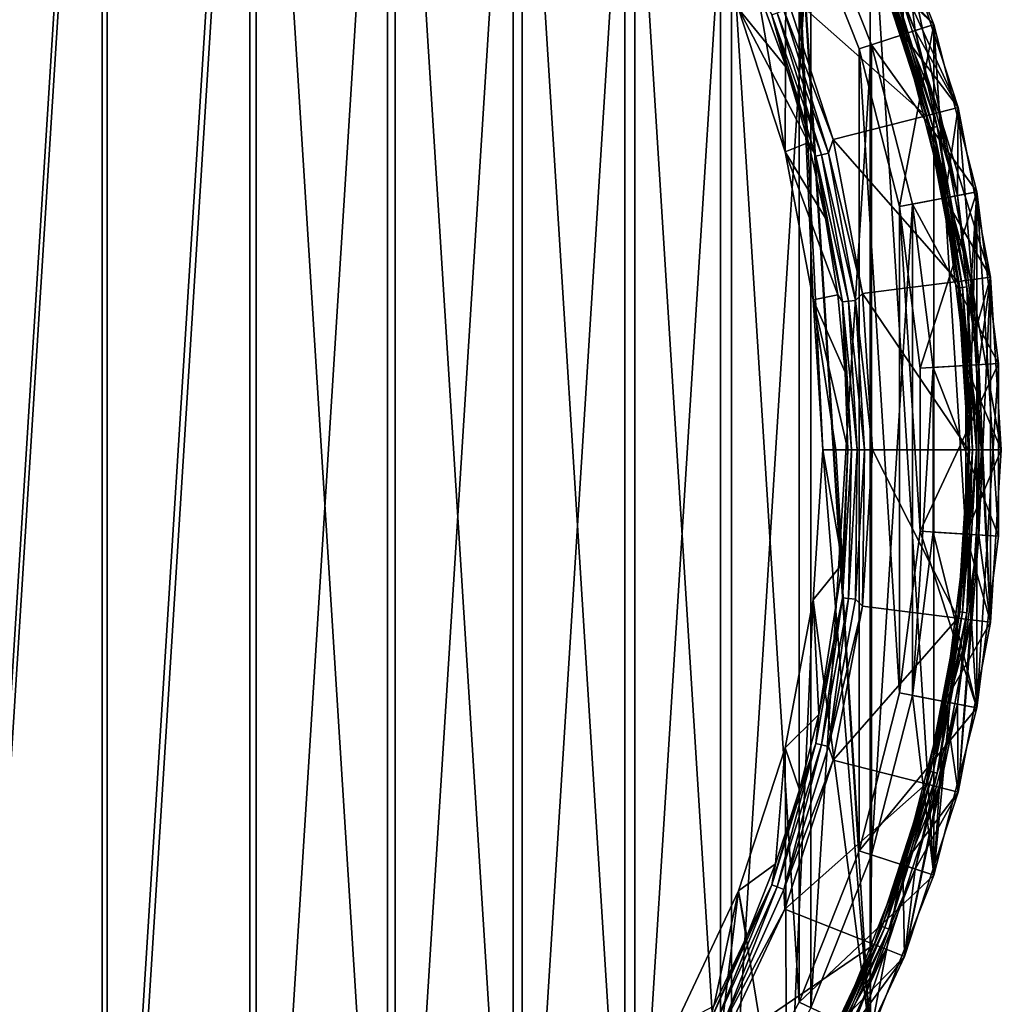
# Model space of a CAD drawing. Header units: metres. Extents: x -63.9 to 30, y -21 to 69.
# Tile 50 of 110: x 6 to 21, y -8.5 to 6.6. Entities that reach past the tile are written whole.
import ezdxf

# ---------------------------------------------------------------- set-up
doc = ezdxf.new("R2010")
doc.units = ezdxf.units.M
doc.layers.add('solid_SHOWER_ONO150MM_EU_AS_SW0001', color=7, linetype='CONTINUOUS')

msp = doc.modelspace()

# ---------------------------------------------------------------- linework, layer by layer
at = {"layer": 'solid_SHOWER_ONO150MM_EU_AS_SW0001'}
for points in [[(4.973816, -19.371658, -227.350006), (4.973816, 19.371658, -227.350006), (7.362479, 18.595533, -227.350006)], [(4.924092, 19.177933, 37), (4.924134, -19.177921, 37), (7.288521, 18.409706, 37)], [(4.973816, -19.371658, -227.350006), (7.362479, 18.595533, -227.350006), (7.362479, -18.595533, -227.350006)], [(7.362479, -18.595533, -227.350006), (7.362479, 18.595533, -227.350006), (9.635083, 17.526127, -227.350006)], [(7.288521, 18.409706, 37), (4.924134, -19.177921, 37), (7.288579, -18.409683, 37)], [(7.288521, 18.409706, 37), (7.288579, -18.409683, 37), (9.538615, 17.350931, 37)], [(7.362479, -18.595533, -227.350006), (9.635083, 17.526127, -227.350006), (9.635083, -17.526127, -227.350006)], [(9.635083, -17.526127, -227.350006), (9.635083, 17.526127, -227.350006), (11.755709, 16.180338, -227.350006)], [(9.538615, 17.350931, 37), (7.288579, -18.409683, 37), (9.538697, -17.350885, 37)], [(9.538615, 17.350931, 37), (9.538697, -17.350885, 37), (11.638467, -16.018301, 37)], [(9.538615, 17.350931, 37), (11.638467, -16.018301, 37), (11.638428, 16.01833, 37)], [(9.635083, -17.526127, -227.350006), (11.755709, 16.180338, -227.350006), (11.755709, -16.180338, -227.350006)], [(11.755709, -16.180338, -227.350006), (11.755709, 16.180338, -227.350006), (13.690939, 14.579374, -227.350006)], [(11.638428, 16.01833, 37), (11.638467, -16.018301, 37), (13.554125, -14.433484, 37)], [(11.638428, 16.01833, 37), (13.554125, -14.433484, 37), (13.554114, 14.433494, 37)], [(11.755709, -16.180338, -227.350006), (13.690939, 14.579374, -227.350006), (13.690939, -14.579374, -227.350006)], [(13.690939, -14.579374, -227.350006), (13.690939, 14.579374, -227.350006), (15.410277, 12.748465, -227.350006)], [(13.554114, 14.433494, 37), (13.554125, -14.433484, 37), (15.255956, -12.621236, 37)], [(13.554114, 14.433494, 37), (15.255956, -12.621236, 37), (15.255959, 12.621233, 37)], [(16.18075, 13.385936, -197.350006), (16.992424, 6.727918, -197.350006), (17.70166, 4.545167, -197.350006)], [(17.730793, 11.252508, -197.350006), (16.18075, 13.385936, -197.350006), (17.70166, 4.545167, -197.350006)], [(13.690939, -14.579374, -227.350006), (15.410277, 12.748465, -227.350006), (15.410277, -12.748465, -227.350006)], [(15.255959, 12.621233, 37), (15.255956, -12.621236, 37), (16.717577, -10.609552, 37)], [(15.255959, 12.621233, 37), (16.717577, -10.609552, 37), (16.717611, 10.609499, 37)], [(15.410277, -12.748465, -227.350006), (15.410277, 12.748465, -227.350006), (16.886551, 10.716546, -227.350006)], [(17.730793, 11.252508, -197.350006), (17.70166, 4.545167, -197.350006), (18.131741, 2.290711, -197.350006)], [(17.730793, 11.252508, -197.350006), (18.131741, 2.290711, -197.350006), (18.275871, 0, -197.350006)], [(19.001297, -8.941513, -197.350006), (17.730793, 11.252508, -197.350006), (18.275871, 0, -197.350006)], [(19.001297, -8.941513, -197.350006), (19.001291, 8.941525, -197.350006), (17.730793, 11.252508, -197.350006)], [(15.410277, -12.748465, -227.350006), (16.886551, 10.716546, -227.350006), (16.886551, -10.716546, -227.350006)], [(16.886551, -10.716546, -227.350006), (16.886551, 10.716546, -227.350006), (18.096544, 8.515575, -227.350006)], [(16.717611, 10.609499, 37), (16.717577, -10.609552, 37), (17.915716, -8.430125, 37)], [(16.717611, 10.609499, 37), (17.915716, -8.430125, 37), (17.915762, 8.430028, 37)], [(17.915762, 8.430028, 37), (19.972246, 6.489176, 35.799999), (19.001503, 8.941077, 35.799999)], [(18.096544, 8.515575, -227.350006), (19.001368, 8.941365, -226.350006), (19.972187, 6.489357, -226.350006)], [(19.496651, 6.334868, -81.800003), (18.548948, 8.728488, -81.800003), (19.001482, 8.941129, -81.800003)], [(19.97212, -6.489561, -197.350006), (19.972118, 6.48957, -197.350006), (19.001291, 8.941525, -197.350006)], [(19.001368, 8.941365, -226.350006), (19.001291, 8.941525, -197.350006), (19.972118, 6.48957, -197.350006)], [(19.001297, -8.941513, -197.350006), (19.97212, -6.489561, -197.350006), (19.001291, 8.941525, -197.350006)], [(19.972187, 6.489357, -226.350006), (19.001368, 8.941365, -226.350006), (19.972118, 6.48957, -197.350006)], [(19.001482, 8.941129, -81.800003), (19.001503, 8.941077, 35.799999), (19.972246, 6.489176, 35.799999)], [(19.001482, 8.941129, -81.800003), (19.972246, 6.489176, 35.799999), (19.972235, 6.48921, -81.800003)], [(19.496651, 6.334868, -81.800003), (19.001482, 8.941129, -81.800003), (19.972235, 6.48921, -81.800003)], [(18.548946, 8.728492, -161.300003), (18.548956, 8.728472, -160.699997), (19.49666, 6.334846, -160.699997)], [(19.496655, 6.334857, -161.300003), (18.548946, 8.728492, -161.300003), (19.49666, 6.334846, -160.699997)], [(19.525284, 7.730668, -161.300003), (18.548946, 8.728492, -161.300003), (19.496655, 6.334857, -161.300003)], [(18.548958, 8.728467, -82.400002), (18.548948, 8.728488, -81.800003), (19.496651, 6.334868, -81.800003)], [(19.182011, 7.274777, -160.623611), (19.49666, 6.334846, -160.699997), (18.548956, 8.728472, -160.699997)], [(18.548958, 8.728467, -82.400002), (19.496651, 6.334868, -81.800003), (19.496662, 6.33484, -82.400002)], [(19.182068, 7.274799, -82.47654), (18.548958, 8.728467, -82.400002), (19.496662, 6.33484, -82.400002)], [(18.72995, 8.813569, -82.599998), (19.686892, 6.396583, -82.599998), (19.525358, 7.730472, -82.599998)], [(19.283409, 7.313232, -82.584839), (19.686892, 6.396583, -82.599998), (18.72995, 8.813569, -82.599998)], [(18.72995, 8.813568, -160.5), (19.525375, 7.730433, -160.5), (19.686892, 6.396583, -160.5)], [(19.283274, 7.313181, -160.515228), (18.72995, 8.813568, -160.5), (19.686892, 6.396583, -160.5)], [(16.886551, -10.716546, -227.350006), (18.096544, 8.515575, -227.350006), (18.096544, -8.515575, -227.350006)], [(17.915762, 8.430028, 37), (17.915716, -8.430125, 37), (18.830967, -6.118368, 37)], [(17.915762, 8.430028, 37), (18.830997, 6.118278, 37), (19.972246, 6.489176, 35.799999)], [(17.915762, 8.430028, 37), (18.830967, -6.118368, 37), (18.830997, 6.118278, 37)], [(19.021132, 6.180338, -227.350006), (18.096544, 8.515575, -227.350006), (19.972187, 6.489357, -226.350006)], [(18.096544, -8.515575, -227.350006), (18.096544, 8.515575, -227.350006), (19.021132, 6.180338, -227.350006)], [(19.525291, 7.730651, -195), (20.340191, 5.222703, -195), (19.246351, 7.620229, -195.300003)], [(19.525284, 7.730668, -161.300003), (19.496655, 6.334857, -161.300003), (20.340189, 5.222701, -161.300003)], [(19.525284, 7.730668, -161.300003), (20.340189, 5.222701, -161.300003), (19.525291, 7.730651, -195)], [(20.340189, 5.222701, -161.300003), (20.340191, 5.222703, -195), (19.525291, 7.730651, -195)], [(20.333361, 3.878708, -82.599998), (20.340204, 5.222644, -82.599998), (19.525358, 7.730472, -82.599998)], [(19.525375, 7.730433, -160.5), (19.525358, 7.730472, -82.599998), (20.340204, 5.222644, -82.599998)], [(19.686892, 6.396583, -82.599998), (20.333361, 3.878708, -82.599998), (19.525358, 7.730472, -82.599998)], [(20.340216, 5.222604, -160.5), (19.525375, 7.730433, -160.5), (20.340204, 5.222644, -82.599998)], [(19.686892, 6.396583, -160.5), (19.525375, 7.730433, -160.5), (20.340216, 5.222604, -160.5)], [(17.698189, 7.007028, -196.100006), (19.060331, 7.546768, -196.100006), (19.855915, 5.098296, -196.100006)], [(19.855915, 5.098296, -196.100006), (19.060331, 7.546768, -196.100006), (19.060411, 7.546569, -195.300003)], [(19.060411, 7.546569, -195.300003), (19.246351, 7.620229, -195.300003), (20.049614, 5.148091, -195.300003)], [(19.855953, 5.098148, -195.300003), (19.060411, 7.546569, -195.300003), (20.049614, 5.148091, -195.300003)], [(19.855915, 5.098296, -196.100006), (19.060411, 7.546569, -195.300003), (19.855953, 5.098148, -195.300003)], [(20.340191, 5.222703, -195), (20.049614, 5.148091, -195.300003), (19.246351, 7.620229, -195.300003)], [(19.96113, 4.919977, -160.55864), (19.182011, 7.274777, -160.623611), (19.222553, 7.290153, -160.55864)], [(19.182011, 7.274777, -160.623611), (19.919031, 4.9096, -160.623611), (19.49666, 6.334846, -160.699997)], [(19.96113, 4.919977, -160.55864), (19.919031, 4.9096, -160.623611), (19.182011, 7.274777, -160.623611)], [(19.222656, 7.290192, -82.541473), (19.182068, 7.274799, -82.47654), (19.919088, 4.909615, -82.47654)], [(19.919088, 4.909615, -82.47654), (19.182068, 7.274799, -82.47654), (19.496662, 6.33484, -82.400002)], [(19.222553, 7.290153, -160.55864), (19.283274, 7.313181, -160.515228), (20.024183, 4.935518, -160.515228)], [(19.96113, 4.919977, -160.55864), (19.222553, 7.290153, -160.55864), (20.024183, 4.935518, -160.515228)], [(19.961237, 4.920003, -82.541473), (19.283409, 7.313232, -82.584839), (19.222656, 7.290192, -82.541473)], [(19.961237, 4.920003, -82.541473), (19.222656, 7.290192, -82.541473), (19.919088, 4.909615, -82.47654)], [(20.024183, 4.935518, -160.515228), (19.283274, 7.313181, -160.515228), (19.686892, 6.396583, -160.5)], [(19.283409, 7.313232, -82.584839), (20.024324, 4.935553, -82.584839), (19.686892, 6.396583, -82.599998)], [(19.961237, 4.920003, -82.541473), (20.024324, 4.935553, -82.584839), (19.283409, 7.313232, -82.584839)], [(16.992424, 6.727918, -197.350006), (17.317919, 6.943007, -196.366211), (17.723894, 5.82917, -196.366211)], [(17.499783, 6.636792, -196.258408), (17.723894, 5.82917, -196.366211), (17.317919, 6.943007, -196.366211)], [(17.684904, 6.706999, -196.118683), (17.698189, 7.007028, -196.100006), (18.436853, 4.733577, -196.100006)], [(18.436853, 4.733577, -196.100006), (17.698189, 7.007028, -196.100006), (19.855915, 5.098296, -196.100006)], [(16.992424, 6.727918, -197.350006), (17.723894, 5.82917, -196.366211), (18.058313, 4.691799, -196.366211)], [(17.70166, 4.545167, -197.350006), (16.992424, 6.727918, -197.350006), (18.058313, 4.691799, -196.366211)], [(18.257763, 4.500134, -196.173187), (17.499783, 6.636792, -196.258408), (17.582211, 6.668053, -196.173187)], [(17.499783, 6.636792, -196.258408), (18.172165, 4.479036, -196.258408), (17.723894, 5.82917, -196.366211)], [(18.257763, 4.500134, -196.173187), (18.172165, 4.479036, -196.258408), (17.499783, 6.636792, -196.258408)], [(17.582211, 6.668053, -196.173187), (17.684904, 6.706999, -196.118683), (18.364401, 4.526418, -196.118683)], [(18.257763, 4.500134, -196.173187), (17.582211, 6.668053, -196.173187), (18.364401, 4.526418, -196.118683)], [(18.364401, 4.526418, -196.118683), (17.684904, 6.706999, -196.118683), (18.436853, 4.733577, -196.100006)], [(18.830997, 6.118278, 37), (19.449245, 3.710342, 37), (19.972246, 6.489176, 35.799999)], [(19.021132, 6.180338, -227.350006), (19.972187, 6.489357, -226.350006), (20.628033, 3.935008, -226.350006)], [(19.449245, 3.710342, 37), (20.627989, 3.935237, 35.799999), (19.972246, 6.489176, 35.799999)], [(20.136885, 3.841334, -81.800003), (19.496651, 6.334868, -81.800003), (19.972235, 6.48921, -81.800003)], [(20.628008, -3.935134, -197.350006), (20.628008, 3.935138, -197.350006), (19.972118, 6.48957, -197.350006)], [(19.972187, 6.489357, -226.350006), (19.972118, 6.48957, -197.350006), (20.628008, 3.935138, -197.350006)], [(19.97212, -6.489561, -197.350006), (20.628008, -3.935134, -197.350006), (19.972118, 6.48957, -197.350006)], [(20.628033, 3.935008, -226.350006), (19.972187, 6.489357, -226.350006), (20.628008, 3.935138, -197.350006)], [(19.972235, 6.48921, -81.800003), (19.972246, 6.489176, 35.799999), (20.627989, 3.935237, 35.799999)], [(19.972235, 6.48921, -81.800003), (20.627989, 3.935237, 35.799999), (20.627983, 3.935256, -81.800003)], [(20.136885, 3.841334, -81.800003), (19.972235, 6.48921, -81.800003), (20.627983, 3.935256, -81.800003)], [(19.496662, 6.33484, -82.400002), (19.496651, 6.334868, -81.800003), (20.136885, 3.841334, -81.800003)], [(19.496655, 6.334857, -161.300003), (19.49666, 6.334846, -160.699997), (20.136889, 3.841314, -160.699997)], [(20.13689, 3.841304, -161.300003), (19.496655, 6.334857, -161.300003), (20.136889, 3.841314, -160.699997)], [(20.340189, 5.222701, -161.300003), (19.496655, 6.334857, -161.300003), (20.13689, 3.841304, -161.300003)], [(19.919031, 4.9096, -160.623611), (20.136889, 3.841314, -160.699997), (19.49666, 6.334846, -160.699997)], [(19.496662, 6.33484, -82.400002), (20.136885, 3.841334, -81.800003), (20.13689, 3.841309, -82.400002)], [(19.919088, 4.909615, -82.47654), (19.496662, 6.33484, -82.400002), (20.13689, 3.841309, -82.400002)], [(20.024324, 4.935553, -82.584839), (20.333361, 3.878708, -82.599998), (19.686892, 6.396583, -82.599998)], [(19.686892, 6.396583, -160.5), (20.340216, 5.222604, -160.5), (20.333361, 3.878707, -160.5)], [(20.024183, 4.935518, -160.515228), (19.686892, 6.396583, -160.5), (20.333361, 3.878707, -160.5)], [(18.096544, -8.515575, -227.350006), (19.021132, 6.180338, -227.350006), (19.021132, -6.180338, -227.350006)], [(19.645742, 3.747633, -227.350006), (19.021132, 6.180338, -227.350006), (20.628033, 3.935008, -226.350006)], [(19.021132, -6.180338, -227.350006), (19.021132, 6.180338, -227.350006), (19.645742, 3.747633, -227.350006)], [(18.830997, 6.118278, 37), (18.830967, -6.118368, 37), (19.449224, -3.710454, 37)], [(18.830997, 6.118278, 37), (19.449224, -3.710454, 37), (19.449245, 3.710342, 37)], [(18.172165, 4.479036, -196.258408), (18.058313, 4.691799, -196.366211), (17.723894, 5.82917, -196.366211)], [(19.855953, 5.098148, -195.300003), (20.049614, 5.148091, -195.300003), (20.536751, 2.594604, -195.300003)], [(20.340191, 5.222703, -195), (20.834379, 2.632226, -195), (20.049614, 5.148091, -195.300003)], [(20.834379, 2.632226, -195), (20.536751, 2.594604, -195.300003), (20.049614, 5.148091, -195.300003)], [(20.340189, 5.222701, -161.300003), (20.13689, 3.841304, -161.300003), (20.834385, 2.632207, -161.300003)], [(20.333361, 3.878708, -82.599998), (20.659159, 1.299655, -82.599998), (20.340204, 5.222644, -82.599998)], [(20.333361, 3.878707, -160.5), (20.340216, 5.222604, -160.5), (20.659159, 1.299655, -160.5)], [(20.340189, 5.222701, -161.300003), (20.834385, 2.632207, -161.300003), (20.340191, 5.222703, -195)], [(20.834385, 2.632207, -161.300003), (20.834379, 2.632226, -195), (20.340191, 5.222703, -195)], [(20.659159, 1.299655, -82.599998), (20.83437, 2.632316, -82.599998), (20.340204, 5.222644, -82.599998)], [(20.340216, 5.222604, -160.5), (20.340204, 5.222644, -82.599998), (20.83437, 2.632316, -82.599998)], [(20.834375, 2.632273, -160.5), (20.340216, 5.222604, -160.5), (20.83437, 2.632316, -82.599998)], [(20.659159, 1.299655, -160.5), (20.340216, 5.222604, -160.5), (20.834375, 2.632273, -160.5)], [(18.436853, 4.733577, -196.100006), (19.855915, 5.098296, -196.100006), (20.338341, 2.569432, -196.100006)], [(20.338341, 2.569432, -196.100006), (19.855915, 5.098296, -196.100006), (19.855953, 5.098148, -195.300003)], [(20.338352, 2.569314, -195.300003), (19.855953, 5.098148, -195.300003), (20.536751, 2.594604, -195.300003)], [(20.338341, 2.569432, -196.100006), (19.855953, 5.098148, -195.300003), (20.338352, 2.569314, -195.300003)], [(20.408628, 2.478056, -160.55864), (19.919031, 4.9096, -160.623611), (19.96113, 4.919977, -160.55864)], [(19.919031, 4.9096, -160.623611), (20.365585, 2.47283, -160.623611), (20.136889, 3.841314, -160.699997)], [(20.408628, 2.478056, -160.55864), (20.365585, 2.47283, -160.623611), (19.919031, 4.9096, -160.623611)], [(19.961237, 4.920003, -82.541473), (19.919088, 4.909615, -82.47654), (20.365644, 2.472837, -82.47654)], [(20.365644, 2.472837, -82.47654), (19.919088, 4.909615, -82.47654), (20.13689, 3.841309, -82.400002)], [(19.96113, 4.919977, -160.55864), (20.024183, 4.935518, -160.515228), (20.473095, 2.485884, -160.515228)], [(20.408628, 2.478056, -160.55864), (19.96113, 4.919977, -160.55864), (20.473095, 2.485884, -160.515228)], [(20.408739, 2.47807, -82.541473), (20.024324, 4.935553, -82.584839), (19.961237, 4.920003, -82.541473)], [(20.408739, 2.47807, -82.541473), (19.961237, 4.920003, -82.541473), (20.365644, 2.472837, -82.47654)], [(20.473095, 2.485884, -160.515228), (20.024183, 4.935518, -160.515228), (20.333361, 3.878707, -160.5)], [(20.024324, 4.935553, -82.584839), (20.47324, 2.485901, -82.584839), (20.333361, 3.878708, -82.599998)], [(20.408739, 2.47807, -82.541473), (20.47324, 2.485901, -82.584839), (20.024324, 4.935553, -82.584839)], [(17.70166, 4.545167, -197.350006), (18.058313, 4.691799, -196.366211), (18.319824, 3.535487, -196.366211)], [(18.172165, 4.479036, -196.258408), (18.319824, 3.535487, -196.366211), (18.058313, 4.691799, -196.366211)], [(18.364401, 4.526418, -196.118683), (18.436853, 4.733577, -196.100006), (18.884752, 2.385473, -196.100006)], [(18.884752, 2.385473, -196.100006), (18.436853, 4.733577, -196.100006), (20.338341, 2.569432, -196.100006)], [(17.70166, 4.545167, -197.350006), (18.319824, 3.535487, -196.366211), (18.507374, 2.364903, -196.366211)], [(18.131741, 2.290711, -197.350006), (17.70166, 4.545167, -197.350006), (18.507374, 2.364903, -196.366211)], [(18.257763, 4.500134, -196.173187), (18.364401, 4.526418, -196.118683), (18.776102, 2.279832, -196.118683)], [(18.776102, 2.279832, -196.118683), (18.364401, 4.526418, -196.118683), (18.884752, 2.385473, -196.100006)], [(18.667074, 2.266593, -196.173187), (18.172165, 4.479036, -196.258408), (18.257763, 4.500134, -196.173187)], [(18.172165, 4.479036, -196.258408), (18.579557, 2.255967, -196.258408), (18.319824, 3.535487, -196.366211)], [(18.667074, 2.266593, -196.173187), (18.579557, 2.255967, -196.258408), (18.172165, 4.479036, -196.258408)], [(18.667074, 2.266593, -196.173187), (18.257763, 4.500134, -196.173187), (18.776102, 2.279832, -196.118683)], [(19.449245, 3.710342, 37), (19.760916, 1.243445, 37), (20.627989, 3.935237, 35.799999)], [(19.645742, 3.747633, -227.350006), (20.628033, 3.935008, -226.350006), (20.958561, 1.318601, -226.350006)], [(19.760916, 1.243445, 37), (20.958548, 1.318816, 35.799999), (20.627989, 3.935237, 35.799999)], [(20.459547, 1.287212, -81.800003), (20.136885, 3.841334, -81.800003), (20.627983, 3.935256, -81.800003)], [(20.459547, -1.287212, -81.800003), (20.627983, 3.935256, -81.800003), (20.62801, -3.935126, -81.800003)], [(20.459547, -1.287212, -81.800003), (20.459547, 1.287212, -81.800003), (20.627983, 3.935256, -81.800003)], [(20.627983, 3.935256, -81.800003), (20.627989, 3.935237, 35.799999), (20.958548, 1.318816, 35.799999)], [(20.627983, 3.935256, -81.800003), (20.958548, 1.318816, 35.799999), (20.958546, 1.318894, -81.800003)], [(20.627983, 3.935256, -81.800003), (20.958546, 1.318894, -81.800003), (20.62801, -3.935126, -81.800003)], [(20.958557, -1.318684, -197.350006), (20.958557, 1.318681, -197.350006), (20.628008, 3.935138, -197.350006)], [(20.628033, 3.935008, -226.350006), (20.628008, 3.935138, -197.350006), (20.958557, 1.318681, -197.350006)], [(20.628008, -3.935134, -197.350006), (20.958557, -1.318684, -197.350006), (20.628008, 3.935138, -197.350006)], [(20.958561, 1.318601, -226.350006), (20.628033, 3.935008, -226.350006), (20.958557, 1.318681, -197.350006)], [(20.13689, 3.841309, -82.400002), (20.136885, 3.841334, -81.800003), (20.459547, 1.287212, -81.800003)], [(20.365585, 2.47283, -160.623611), (20.459549, 1.287203, -160.699997), (20.136889, 3.841314, -160.699997)], [(20.13689, 3.841304, -161.300003), (20.136889, 3.841314, -160.699997), (20.459549, 1.287203, -160.699997)], [(20.13689, 3.841309, -82.400002), (20.459547, 1.287212, -81.800003), (20.459549, 1.287198, -82.400002)], [(20.365644, 2.472837, -82.47654), (20.13689, 3.841309, -82.400002), (20.459549, 1.287198, -82.400002)], [(20.459549, 1.28719, -161.300003), (20.13689, 3.841304, -161.300003), (20.459549, 1.287203, -160.699997)], [(20.834385, 2.632207, -161.300003), (20.13689, 3.841304, -161.300003), (20.459549, 1.28719, -161.300003)], [(20.47324, 2.485901, -82.584839), (20.659159, 1.299655, -82.599998), (20.333361, 3.878708, -82.599998)], [(20.473095, 2.485884, -160.515228), (20.333361, 3.878707, -160.5), (20.659159, 1.299655, -160.5)], [(19.021132, -6.180338, -227.350006), (19.645742, 3.747633, -227.350006), (19.645742, -3.747633, -227.350006)], [(19.449245, 3.710342, 37), (19.449224, -3.710454, 37), (19.760904, -1.243634, 37)], [(19.449245, 3.710342, 37), (19.760904, -1.243634, 37), (19.760916, 1.243445, 37)], [(19.960535, 1.255794, -227.350006), (19.645742, 3.747633, -227.350006), (20.958561, 1.318601, -226.350006)], [(19.645742, -3.747633, -227.350006), (19.645742, 3.747633, -227.350006), (19.960535, 1.255794, -227.350006)], [(18.579557, 2.255967, -196.258408), (18.507374, 2.364903, -196.366211), (18.319824, 3.535487, -196.366211)], [(18.884752, 2.385473, -196.100006), (20.338341, 2.569432, -196.100006), (20.5, 0, -196.100006)], [(20.338341, 2.569432, -196.100006), (20.338352, 2.569314, -195.300003), (20.5, 0, -195.300003)], [(20.338341, 2.569432, -196.100006), (20.5, 0, -195.300003), (20.5, 0, -196.100006)], [(20.338352, 2.569314, -195.300003), (20.536751, 2.594604, -195.300003), (20.700001, 0, -195.300003)], [(20.338352, 2.569314, -195.300003), (20.700001, 0, -195.300003), (20.5, 0, -195.300003)], [(20.834385, 2.632207, -161.300003), (20.459549, 1.28719, -161.300003), (21, 0, -161.300003)], [(20.834379, 2.632226, -195), (21, 0, -195), (20.536751, 2.594604, -195.300003)], [(21, 0, -195), (20.700001, 0, -195.300003), (20.536751, 2.594604, -195.300003)], [(20.659143, -1.299897, -160.5), (20.834375, 2.632273, -160.5), (20.83437, -2.632316, -160.5)], [(20.659159, 1.299655, -160.5), (20.834375, 2.632273, -160.5), (20.659143, -1.299897, -160.5)], [(20.659159, 1.299655, -82.599998), (20.834375, -2.632273, -82.599998), (20.83437, 2.632316, -82.599998)], [(20.83437, 2.632316, -82.599998), (20.834375, -2.632273, -82.599998), (21, 0, -82.599998)], [(20.834375, 2.632273, -160.5), (20.83437, 2.632316, -82.599998), (21, 0, -82.599998)], [(20.834375, 2.632273, -160.5), (21, 0, -160.5), (20.83437, -2.632316, -160.5)], [(20.834375, 2.632273, -160.5), (21, 0, -82.599998), (21, 0, -160.5)], [(21, 0, -161.300003), (21, 0, -195), (20.834379, 2.632226, -195)], [(20.834385, 2.632207, -161.300003), (21, 0, -161.300003), (20.834379, 2.632226, -195)], [(20.558523, 0, -160.55864), (20.365585, 2.47283, -160.623611), (20.408628, 2.478056, -160.55864)], [(20.365585, 2.47283, -160.623611), (20.515163, 0, -160.623611), (20.459549, 1.287203, -160.699997)], [(20.558523, 0, -160.55864), (20.515163, 0, -160.623611), (20.365585, 2.47283, -160.623611)], [(20.408739, 2.47807, -82.541473), (20.365644, 2.472837, -82.47654), (20.515224, 0, -82.47654)], [(20.515224, 0, -82.47654), (20.365644, 2.472837, -82.47654), (20.459549, 1.287198, -82.400002)], [(20.408628, 2.478056, -160.55864), (20.473095, 2.485884, -160.515228), (20.623463, 0, -160.515228)], [(20.558523, 0, -160.55864), (20.408628, 2.478056, -160.55864), (20.623463, 0, -160.515228)], [(20.558634, 0, -82.541473), (20.47324, 2.485901, -82.584839), (20.408739, 2.47807, -82.541473)], [(20.558634, 0, -82.541473), (20.408739, 2.47807, -82.541473), (20.515224, 0, -82.47654)], [(20.623463, 0, -160.515228), (20.473095, 2.485884, -160.515228), (20.659159, 1.299655, -160.5)], [(20.47324, 2.485901, -82.584839), (20.623608, 0, -82.584839), (20.659159, 1.299655, -82.599998)], [(20.558634, 0, -82.541473), (20.623608, 0, -82.584839), (20.47324, 2.485901, -82.584839)], [(18.131741, 2.290711, -197.350006), (18.507374, 2.364903, -196.366211), (18.620201, 1.184791, -196.366211)], [(18.131741, 2.290711, -197.350006), (18.620201, 1.184791, -196.366211), (18.657858, 0, -196.366211)], [(18.47407, 0.000166, -196.860916), (18.131741, 2.290711, -197.350006), (18.657858, 0, -196.366211)], [(18.47407, 0.000166, -196.860916), (18.275871, 0, -197.350006), (18.131741, 2.290711, -197.350006)], [(18.579557, 2.255967, -196.258408), (18.620201, 1.184791, -196.366211), (18.507374, 2.364903, -196.366211)], [(18.667074, 2.266593, -196.173187), (18.804176, 0, -196.173187), (18.579557, 2.255967, -196.258408)], [(18.579557, 2.255967, -196.258408), (18.716019, 0, -196.258408), (18.620201, 1.184791, -196.366211)], [(18.804176, 0, -196.173187), (18.716019, 0, -196.258408), (18.579557, 2.255967, -196.258408)], [(18.667074, 2.266593, -196.173187), (18.776102, 2.279832, -196.118683), (18.914007, 0, -196.118683)], [(18.667074, 2.266593, -196.173187), (18.914007, 0, -196.118683), (18.804176, 0, -196.173187)], [(18.776102, 2.279832, -196.118683), (18.884752, 2.385473, -196.100006), (19.034819, 0, -196.100006)], [(18.914007, 0, -196.118683), (18.776102, 2.279832, -196.118683), (19.034819, 0, -196.100006)], [(18.884752, 2.385473, -196.100006), (20.5, 0, -196.100006), (19.034819, 0, -196.100006)], [(19.645742, -3.747633, -227.350006), (19.960535, 1.255794, -227.350006), (19.960535, -1.255794, -227.350006)], [(19.760904, -1.243634, 37), (20.958548, -1.318816, 35.799999), (20.958548, 1.318816, 35.799999)], [(19.760916, 1.243445, 37), (19.760904, -1.243634, 37), (20.958548, 1.318816, 35.799999)], [(19.960535, 1.255794, -227.350006), (20.958561, 1.318601, -226.350006), (20.958561, -1.318601, -226.350006)], [(19.960535, -1.255794, -227.350006), (19.960535, 1.255794, -227.350006), (20.958561, -1.318601, -226.350006)], [(20.459549, 1.287198, -82.400002), (20.459547, 1.287212, -81.800003), (20.459547, -1.287212, -81.800003)], [(20.515163, 0, -160.623611), (20.459547, -1.287208, -160.699997), (20.459549, 1.287203, -160.699997)], [(20.459549, 1.28719, -161.300003), (20.459549, 1.287203, -160.699997), (20.459547, -1.287208, -160.699997)], [(20.459549, 1.287198, -82.400002), (20.459547, -1.287212, -81.800003), (20.459547, -1.287213, -82.400002)], [(20.515224, 0, -82.47654), (20.459549, 1.287198, -82.400002), (20.459547, -1.287213, -82.400002)], [(20.459549, -1.28719, -161.300003), (20.459549, 1.28719, -161.300003), (20.459547, -1.287208, -160.699997)], [(21, 0, -161.300003), (20.459549, 1.28719, -161.300003), (20.459549, -1.28719, -161.300003)], [(20.623463, 0, -160.515228), (20.659159, 1.299655, -160.5), (20.659143, -1.299897, -160.5)], [(20.623608, 0, -82.584839), (20.659143, -1.299896, -82.599998), (20.659159, 1.299655, -82.599998)], [(20.958546, 1.318894, -81.800003), (20.958559, -1.318689, -81.800003), (20.62801, -3.935126, -81.800003)], [(20.659159, 1.299655, -82.599998), (20.659143, -1.299896, -82.599998), (20.834375, -2.632273, -82.599998)], [(20.958546, 1.318894, -81.800003), (20.958548, 1.318816, 35.799999), (20.958559, -1.318689, -81.800003)], [(20.958559, -1.318689, -81.800003), (20.958548, 1.318816, 35.799999), (20.958548, -1.318816, 35.799999)], [(20.958561, 1.318601, -226.350006), (20.958557, 1.318681, -197.350006), (20.958557, -1.318684, -197.350006)], [(20.958561, -1.318601, -226.350006), (20.958561, 1.318601, -226.350006), (20.958557, -1.318684, -197.350006)], [(18.716019, 0, -196.258408), (18.657858, 0, -196.366211), (18.620201, 1.184791, -196.366211)], [(18.577127, -1.733767, -196.366211), (18.131741, -2.290711, -197.350006), (18.275871, 0, -197.350006)], [(19.001297, -8.941513, -197.350006), (18.275871, 0, -197.350006), (18.131741, -2.290711, -197.350006)], [(18.577127, -1.733767, -196.366211), (18.275871, 0, -197.350006), (18.47407, 0.000166, -196.860916)], [(18.577127, -1.733767, -196.366211), (18.47407, 0.000166, -196.860916), (18.657858, 0, -196.366211)], [(19.034819, 0, -196.100006), (20.5, 0, -196.100006), (20.338339, -2.569442, -196.100006)], [(20.338339, -2.569442, -196.100006), (20.5, 0, -196.100006), (20.338352, -2.569314, -195.300003)], [(20.338352, -2.569314, -195.300003), (20.5, 0, -195.300003), (20.536751, -2.594604, -195.300003)], [(20.5, 0, -196.100006), (20.5, 0, -195.300003), (20.338352, -2.569314, -195.300003)], [(20.5, 0, -195.300003), (20.700001, 0, -195.300003), (20.536751, -2.594604, -195.300003)], [(18.579557, -2.255967, -196.258408), (18.577127, -1.733767, -196.366211), (18.657858, 0, -196.366211)], [(18.579557, -2.255967, -196.258408), (18.657858, 0, -196.366211), (18.716019, 0, -196.258408)], [(18.667074, -2.266593, -196.173187), (18.579557, -2.255967, -196.258408), (18.716019, 0, -196.258408)], [(18.667074, -2.266593, -196.173187), (18.716019, 0, -196.258408), (18.804176, 0, -196.173187)], [(18.667074, -2.266593, -196.173187), (18.804176, 0, -196.173187), (18.776102, -2.279832, -196.118683)], [(18.776102, -2.279832, -196.118683), (18.914007, 0, -196.118683), (18.884726, -2.385673, -196.100006)], [(18.776102, -2.279832, -196.118683), (18.804176, 0, -196.173187), (18.914007, 0, -196.118683)], [(18.884726, -2.385673, -196.100006), (19.034819, 0, -196.100006), (20.338339, -2.569442, -196.100006)], [(18.914007, 0, -196.118683), (19.034819, 0, -196.100006), (18.884726, -2.385673, -196.100006)], [(20.515163, 0, -160.623611), (20.365585, -2.47283, -160.623611), (20.459547, -1.287208, -160.699997)], [(20.408628, -2.478056, -160.55864), (20.365585, -2.47283, -160.623611), (20.515163, 0, -160.623611)], [(20.365644, -2.472837, -82.47654), (20.515224, 0, -82.47654), (20.459547, -1.287213, -82.400002)], [(20.558634, 0, -82.541473), (20.515224, 0, -82.47654), (20.365644, -2.472837, -82.47654)], [(20.408739, -2.47807, -82.541473), (20.558634, 0, -82.541473), (20.365644, -2.472837, -82.47654)], [(20.408628, -2.478056, -160.55864), (20.515163, 0, -160.623611), (20.558523, 0, -160.55864)], [(20.408628, -2.478056, -160.55864), (20.558523, 0, -160.55864), (20.473095, -2.485884, -160.515228)], [(20.408739, -2.47807, -82.541473), (20.47324, -2.485901, -82.584839), (20.623608, 0, -82.584839)], [(20.408739, -2.47807, -82.541473), (20.623608, 0, -82.584839), (20.558634, 0, -82.541473)], [(20.834385, -2.632207, -161.300003), (21, 0, -161.300003), (20.459549, -1.28719, -161.300003)], [(20.473095, -2.485884, -160.515228), (20.623463, 0, -160.515228), (20.659143, -1.299897, -160.5)], [(20.558523, 0, -160.55864), (20.623463, 0, -160.515228), (20.473095, -2.485884, -160.515228)], [(20.623608, 0, -82.584839), (20.47324, -2.485901, -82.584839), (20.659143, -1.299896, -82.599998)], [(20.834379, -2.632226, -195), (20.536751, -2.594604, -195.300003), (20.700001, 0, -195.300003)], [(20.834379, -2.632226, -195), (20.700001, 0, -195.300003), (21, 0, -195)], [(20.834375, -2.632273, -82.599998), (20.83437, -2.632316, -160.5), (21, 0, -160.5)], [(20.834375, -2.632273, -82.599998), (21, 0, -160.5), (21, 0, -82.599998)], [(20.834379, -2.632226, -195), (21, 0, -195), (20.834385, -2.632207, -161.300003)], [(20.834385, -2.632207, -161.300003), (21, 0, -195), (21, 0, -161.300003)], [(19.760904, -1.243634, 37), (19.449224, -3.710454, 37), (20.627989, -3.935237, 35.799999)], [(19.645742, -3.747633, -227.350006), (19.960535, -1.255794, -227.350006), (20.628033, -3.935008, -226.350006)], [(19.760904, -1.243634, 37), (20.627989, -3.935237, 35.799999), (20.958548, -1.318816, 35.799999)], [(19.960535, -1.255794, -227.350006), (20.958561, -1.318601, -226.350006), (20.628033, -3.935008, -226.350006)], [(20.459547, -1.287212, -81.800003), (20.62801, -3.935126, -81.800003), (19.972269, -6.489104, -81.800003)], [(20.136885, -3.841334, -81.800003), (20.459547, -1.287212, -81.800003), (19.972269, -6.489104, -81.800003)], [(20.459547, -1.287213, -82.400002), (20.459547, -1.287212, -81.800003), (20.136885, -3.841334, -81.800003)], [(20.459547, -1.287213, -82.400002), (20.136885, -3.841334, -81.800003), (20.136887, -3.841323, -82.400002)], [(20.365644, -2.472837, -82.47654), (20.459547, -1.287213, -82.400002), (20.136887, -3.841323, -82.400002)], [(20.459549, -1.28719, -161.300003), (20.459547, -1.287208, -160.699997), (20.136889, -3.841319, -160.699997)], [(20.13689, -3.841304, -161.300003), (20.459549, -1.28719, -161.300003), (20.136889, -3.841319, -160.699997)], [(20.365585, -2.47283, -160.623611), (20.136889, -3.841319, -160.699997), (20.459547, -1.287208, -160.699997)], [(20.834385, -2.632207, -161.300003), (20.459549, -1.28719, -161.300003), (20.13689, -3.841304, -161.300003)], [(20.659143, -1.299896, -82.599998), (20.333317, -3.878945, -82.599998), (20.340216, -5.222604, -82.599998)], [(20.47324, -2.485901, -82.584839), (20.333317, -3.878945, -82.599998), (20.659143, -1.299896, -82.599998)], [(20.659143, -1.299897, -160.5), (20.340204, -5.222644, -160.5), (20.333317, -3.878945, -160.5)], [(20.473095, -2.485884, -160.515228), (20.659143, -1.299897, -160.5), (20.333317, -3.878945, -160.5)], [(20.659143, -1.299897, -160.5), (20.83437, -2.632316, -160.5), (20.340204, -5.222644, -160.5)], [(20.659143, -1.299896, -82.599998), (20.340216, -5.222604, -82.599998), (20.834375, -2.632273, -82.599998)], [(20.62801, -3.935126, -81.800003), (20.958548, -1.318816, 35.799999), (20.627989, -3.935237, 35.799999)], [(20.628033, -3.935008, -226.350006), (20.958557, -1.318684, -197.350006), (20.628008, -3.935134, -197.350006)], [(20.958559, -1.318689, -81.800003), (20.958548, -1.318816, 35.799999), (20.62801, -3.935126, -81.800003)], [(20.628033, -3.935008, -226.350006), (20.958561, -1.318601, -226.350006), (20.958557, -1.318684, -197.350006)], [(18.577127, -1.733767, -196.366211), (18.215122, -4.040418, -196.366211), (18.131741, -2.290711, -197.350006)], [(18.579557, -2.255967, -196.258408), (18.215122, -4.040418, -196.366211), (18.577127, -1.733767, -196.366211)], [(18.215122, -4.040418, -196.366211), (17.70166, -4.545167, -197.350006), (18.131741, -2.290711, -197.350006)], [(17.730801, -11.252496, -197.350006), (18.131741, -2.290711, -197.350006), (17.70166, -4.545167, -197.350006)], [(17.730801, -11.252496, -197.350006), (19.001297, -8.941513, -197.350006), (18.131741, -2.290711, -197.350006)], [(18.579557, -2.255967, -196.258408), (18.172165, -4.479036, -196.258408), (18.215122, -4.040418, -196.366211)], [(18.257763, -4.500134, -196.173187), (18.172165, -4.479036, -196.258408), (18.579557, -2.255967, -196.258408)], [(18.257763, -4.500134, -196.173187), (18.579557, -2.255967, -196.258408), (18.667074, -2.266593, -196.173187)], [(18.257763, -4.500134, -196.173187), (18.667074, -2.266593, -196.173187), (18.364401, -4.526418, -196.118683)], [(18.667074, -2.266593, -196.173187), (18.776102, -2.279832, -196.118683), (18.364401, -4.526418, -196.118683)], [(18.364401, -4.526418, -196.118683), (18.776102, -2.279832, -196.118683), (18.884726, -2.385673, -196.100006)], [(18.364401, -4.526418, -196.118683), (18.884726, -2.385673, -196.100006), (18.436804, -4.733768, -196.100006)], [(18.436804, -4.733768, -196.100006), (18.884726, -2.385673, -196.100006), (20.338339, -2.569442, -196.100006)], [(20.365585, -2.47283, -160.623611), (19.919031, -4.9096, -160.623611), (20.136889, -3.841319, -160.699997)], [(19.96113, -4.919977, -160.55864), (19.919031, -4.9096, -160.623611), (20.365585, -2.47283, -160.623611)], [(19.919088, -4.909615, -82.47654), (20.365644, -2.472837, -82.47654), (20.136887, -3.841323, -82.400002)], [(20.408739, -2.47807, -82.541473), (20.365644, -2.472837, -82.47654), (19.919088, -4.909615, -82.47654)], [(19.961237, -4.920003, -82.541473), (20.408739, -2.47807, -82.541473), (19.919088, -4.909615, -82.47654)], [(19.96113, -4.919977, -160.55864), (20.365585, -2.47283, -160.623611), (20.408628, -2.478056, -160.55864)], [(19.96113, -4.919977, -160.55864), (20.408628, -2.478056, -160.55864), (20.024183, -4.935518, -160.515228)], [(19.961237, -4.920003, -82.541473), (20.47324, -2.485901, -82.584839), (20.408739, -2.47807, -82.541473)], [(19.961237, -4.920003, -82.541473), (20.024324, -4.935553, -82.584839), (20.47324, -2.485901, -82.584839)], [(20.408628, -2.478056, -160.55864), (20.473095, -2.485884, -160.515228), (20.024183, -4.935518, -160.515228)], [(20.024183, -4.935518, -160.515228), (20.473095, -2.485884, -160.515228), (20.333317, -3.878945, -160.5)], [(20.47324, -2.485901, -82.584839), (20.024324, -4.935553, -82.584839), (20.333317, -3.878945, -82.599998)], [(18.436804, -4.733768, -196.100006), (20.338339, -2.569442, -196.100006), (19.855909, -5.098318, -196.100006)], [(19.855909, -5.098318, -196.100006), (20.338339, -2.569442, -196.100006), (19.855953, -5.098148, -195.300003)], [(19.855953, -5.098148, -195.300003), (20.338352, -2.569314, -195.300003), (20.536751, -2.594604, -195.300003)], [(20.338339, -2.569442, -196.100006), (20.338352, -2.569314, -195.300003), (19.855953, -5.098148, -195.300003)], [(19.855953, -5.098148, -195.300003), (20.536751, -2.594604, -195.300003), (20.049614, -5.148091, -195.300003)], [(20.340191, -5.222703, -195), (20.049614, -5.148091, -195.300003), (20.536751, -2.594604, -195.300003)], [(20.340189, -5.222701, -161.300003), (20.834385, -2.632207, -161.300003), (20.13689, -3.841304, -161.300003)], [(20.834379, -2.632226, -195), (20.834385, -2.632207, -161.300003), (20.340189, -5.222701, -161.300003)], [(20.834379, -2.632226, -195), (20.340189, -5.222701, -161.300003), (20.340191, -5.222703, -195)], [(20.834379, -2.632226, -195), (20.340191, -5.222703, -195), (20.536751, -2.594604, -195.300003)], [(20.340216, -5.222604, -82.599998), (20.340204, -5.222644, -160.5), (20.83437, -2.632316, -160.5)], [(20.834375, -2.632273, -82.599998), (20.340216, -5.222604, -82.599998), (20.83437, -2.632316, -160.5)], [(19.449224, -3.710454, 37), (18.830967, -6.118368, 37), (20.627989, -3.935237, 35.799999)], [(19.021132, -6.180338, -227.350006), (19.645742, -3.747633, -227.350006), (19.972187, -6.489357, -226.350006)], [(19.645742, -3.747633, -227.350006), (20.628033, -3.935008, -226.350006), (19.972187, -6.489357, -226.350006)], [(20.136887, -3.841323, -82.400002), (20.136885, -3.841334, -81.800003), (19.496651, -6.334868, -81.800003)], [(20.136887, -3.841323, -82.400002), (19.496651, -6.334868, -81.800003), (19.496656, -6.334854, -82.400002)], [(19.496651, -6.334868, -81.800003), (20.136885, -3.841334, -81.800003), (19.972269, -6.489104, -81.800003)], [(19.496655, -6.334857, -161.300003), (20.13689, -3.841304, -161.300003), (19.496658, -6.33485, -160.699997)], [(20.340189, -5.222701, -161.300003), (20.13689, -3.841304, -161.300003), (19.496655, -6.334857, -161.300003)], [(19.919088, -4.909615, -82.47654), (20.136887, -3.841323, -82.400002), (19.496656, -6.334854, -82.400002)], [(20.13689, -3.841304, -161.300003), (20.136889, -3.841319, -160.699997), (19.496658, -6.33485, -160.699997)], [(19.919031, -4.9096, -160.623611), (19.496658, -6.33485, -160.699997), (20.136889, -3.841319, -160.699997)], [(20.333317, -3.878945, -160.5), (20.340204, -5.222644, -160.5), (19.525358, -7.730472, -160.5)], [(20.333317, -3.878945, -160.5), (19.525358, -7.730472, -160.5), (19.686817, -6.396813, -160.5)], [(20.333317, -3.878945, -82.599998), (19.686817, -6.396813, -82.599998), (20.340216, -5.222604, -82.599998)], [(20.024324, -4.935553, -82.584839), (19.686817, -6.396813, -82.599998), (20.333317, -3.878945, -82.599998)], [(20.024183, -4.935518, -160.515228), (20.333317, -3.878945, -160.5), (19.686817, -6.396813, -160.5)], [(18.215122, -4.040418, -196.366211), (17.921768, -5.189015, -196.366211), (17.70166, -4.545167, -197.350006)], [(18.172165, -4.479036, -196.258408), (17.921768, -5.189015, -196.366211), (18.215122, -4.040418, -196.366211)], [(18.830967, -6.118368, 37), (19.972246, -6.489176, 35.799999), (20.627989, -3.935237, 35.799999)], [(19.972187, -6.489357, -226.350006), (20.628008, -3.935134, -197.350006), (19.97212, -6.489561, -197.350006)], [(19.972187, -6.489357, -226.350006), (20.628033, -3.935008, -226.350006), (20.628008, -3.935134, -197.350006)], [(19.972269, -6.489104, -81.800003), (20.627989, -3.935237, 35.799999), (19.972246, -6.489176, 35.799999)], [(20.62801, -3.935126, -81.800003), (20.627989, -3.935237, 35.799999), (19.972269, -6.489104, -81.800003)], [(18.172165, -4.479036, -196.258408), (17.499783, -6.636792, -196.258408), (17.921768, -5.189015, -196.366211)], [(17.582211, -6.668053, -196.173187), (17.499783, -6.636792, -196.258408), (18.172165, -4.479036, -196.258408)], [(17.582211, -6.668053, -196.173187), (18.172165, -4.479036, -196.258408), (18.257763, -4.500134, -196.173187)], [(17.582211, -6.668053, -196.173187), (18.257763, -4.500134, -196.173187), (17.684904, -6.706999, -196.118683)], [(18.257763, -4.500134, -196.173187), (18.364401, -4.526418, -196.118683), (17.684904, -6.706999, -196.118683)], [(17.556049, -6.316705, -196.366211), (16.992424, -6.727918, -197.350006), (17.70166, -4.545167, -197.350006)], [(17.730801, -11.252496, -197.350006), (17.70166, -4.545167, -197.350006), (16.992424, -6.727918, -197.350006)], [(17.921768, -5.189015, -196.366211), (17.556049, -6.316705, -196.366211), (17.70166, -4.545167, -197.350006)], [(17.684904, -6.706999, -196.118683), (18.364401, -4.526418, -196.118683), (18.436804, -4.733768, -196.100006)], [(17.684904, -6.706999, -196.118683), (18.436804, -4.733768, -196.100006), (17.698116, -7.007211, -196.100006)], [(17.698116, -7.007211, -196.100006), (18.436804, -4.733768, -196.100006), (19.855909, -5.098318, -196.100006)], [(19.919031, -4.9096, -160.623611), (19.182011, -7.274777, -160.623611), (19.496658, -6.33485, -160.699997)], [(19.222553, -7.290153, -160.55864), (19.182011, -7.274777, -160.623611), (19.919031, -4.9096, -160.623611)], [(19.182068, -7.274799, -82.47654), (19.919088, -4.909615, -82.47654), (19.496656, -6.334854, -82.400002)], [(19.961237, -4.920003, -82.541473), (19.919088, -4.909615, -82.47654), (19.182068, -7.274799, -82.47654)], [(19.222656, -7.290192, -82.541473), (19.961237, -4.920003, -82.541473), (19.182068, -7.274799, -82.47654)], [(19.222553, -7.290153, -160.55864), (19.919031, -4.9096, -160.623611), (19.96113, -4.919977, -160.55864)], [(19.222553, -7.290153, -160.55864), (19.96113, -4.919977, -160.55864), (19.283274, -7.313181, -160.515228)], [(19.222656, -7.290192, -82.541473), (20.024324, -4.935553, -82.584839), (19.961237, -4.920003, -82.541473)], [(19.222656, -7.290192, -82.541473), (19.283409, -7.313232, -82.584839), (20.024324, -4.935553, -82.584839)], [(19.96113, -4.919977, -160.55864), (20.024183, -4.935518, -160.515228), (19.283274, -7.313181, -160.515228)], [(19.283274, -7.313181, -160.515228), (20.024183, -4.935518, -160.515228), (19.686817, -6.396813, -160.5)], [(20.024324, -4.935553, -82.584839), (19.283409, -7.313232, -82.584839), (19.686817, -6.396813, -82.599998)], [(17.698116, -7.007211, -196.100006), (19.855909, -5.098318, -196.100006), (19.060322, -7.546793, -196.100006)], [(19.060322, -7.546793, -196.100006), (19.855909, -5.098318, -196.100006), (19.060411, -7.546569, -195.300003)], [(19.060411, -7.546569, -195.300003), (19.855953, -5.098148, -195.300003), (20.049614, -5.148091, -195.300003)], [(19.855909, -5.098318, -196.100006), (19.855953, -5.098148, -195.300003), (19.060411, -7.546569, -195.300003)], [(17.499783, -6.636792, -196.258408), (17.556049, -6.316705, -196.366211), (17.921768, -5.189015, -196.366211)], [(19.060411, -7.546569, -195.300003), (20.049614, -5.148091, -195.300003), (19.246351, -7.620229, -195.300003)], [(19.525291, -7.730651, -195), (19.246351, -7.620229, -195.300003), (20.049614, -5.148091, -195.300003)], [(19.525284, -7.730668, -161.300003), (20.340189, -5.222701, -161.300003), (19.496655, -6.334857, -161.300003)], [(20.340191, -5.222703, -195), (20.340189, -5.222701, -161.300003), (19.525284, -7.730668, -161.300003)], [(20.340191, -5.222703, -195), (19.525284, -7.730668, -161.300003), (19.525291, -7.730651, -195)], [(20.340191, -5.222703, -195), (19.525291, -7.730651, -195), (20.049614, -5.148091, -195.300003)], [(19.525375, -7.730433, -82.599998), (19.525358, -7.730472, -160.5), (20.340204, -5.222644, -160.5)], [(20.340216, -5.222604, -82.599998), (19.525375, -7.730433, -82.599998), (20.340204, -5.222644, -160.5)], [(19.686817, -6.396813, -82.599998), (19.525375, -7.730433, -82.599998), (20.340216, -5.222604, -82.599998)], [(18.830967, -6.118368, 37), (17.915716, -8.430125, 37), (19.972246, -6.489176, 35.799999)], [(18.096544, -8.515575, -227.350006), (19.021132, -6.180338, -227.350006), (19.001368, -8.941365, -226.350006)], [(19.021132, -6.180338, -227.350006), (19.972187, -6.489357, -226.350006), (19.001368, -8.941365, -226.350006)], [(17.556049, -6.316705, -196.366211), (17.119452, -7.418898, -196.366211), (16.992424, -6.727918, -197.350006)], [(17.499783, -6.636792, -196.258408), (17.119452, -7.418898, -196.366211), (17.556049, -6.316705, -196.366211)], [(18.548946, -8.728492, -161.300003), (19.496655, -6.334857, -161.300003), (18.548954, -8.728476, -160.699997)], [(19.525284, -7.730668, -161.300003), (19.496655, -6.334857, -161.300003), (18.548946, -8.728492, -161.300003)], [(19.496656, -6.334854, -82.400002), (19.496651, -6.334868, -81.800003), (18.548948, -8.728488, -81.800003)], [(19.496656, -6.334854, -82.400002), (18.548948, -8.728488, -81.800003), (18.548952, -8.72848, -82.400002)], [(18.548948, -8.728488, -81.800003), (19.496651, -6.334868, -81.800003), (19.001534, -8.94102, -81.800003)], [(19.182068, -7.274799, -82.47654), (19.496656, -6.334854, -82.400002), (18.548952, -8.72848, -82.400002)], [(19.182011, -7.274777, -160.623611), (18.548954, -8.728476, -160.699997), (19.496658, -6.33485, -160.699997)], [(19.496655, -6.334857, -161.300003), (19.496658, -6.33485, -160.699997), (18.548954, -8.728476, -160.699997)], [(19.686817, -6.396813, -160.5), (19.525358, -7.730472, -160.5), (18.729847, -8.813787, -160.5)], [(19.686817, -6.396813, -82.599998), (18.729847, -8.813787, -82.599998), (19.525375, -7.730433, -82.599998)], [(19.283409, -7.313232, -82.584839), (18.729847, -8.813787, -82.599998), (19.686817, -6.396813, -82.599998)], [(19.283274, -7.313181, -160.515228), (19.686817, -6.396813, -160.5), (18.729847, -8.813787, -160.5)], [(19.496651, -6.334868, -81.800003), (19.972269, -6.489104, -81.800003), (19.001534, -8.94102, -81.800003)], [(17.915716, -8.430125, 37), (19.001503, -8.941077, 35.799999), (19.972246, -6.489176, 35.799999)], [(19.001368, -8.941365, -226.350006), (19.97212, -6.489561, -197.350006), (19.001297, -8.941513, -197.350006)], [(19.001368, -8.941365, -226.350006), (19.972187, -6.489357, -226.350006), (19.97212, -6.489561, -197.350006)], [(19.001534, -8.94102, -81.800003), (19.972246, -6.489176, 35.799999), (19.001503, -8.941077, 35.799999)], [(19.972269, -6.489104, -81.800003), (19.972246, -6.489176, 35.799999), (19.001534, -8.94102, -81.800003)], [(16.613735, -8.491138, -196.366211), (16.015219, -8.804552, -197.350006), (16.992424, -6.727918, -197.350006)], [(16.180761, -13.385922, -197.350006), (16.992424, -6.727918, -197.350006), (16.015219, -8.804552, -197.350006)], [(16.180761, -13.385922, -197.350006), (17.730801, -11.252496, -197.350006), (16.992424, -6.727918, -197.350006)], [(17.499783, -6.636792, -196.258408), (16.572212, -8.697768, -196.258408), (17.119452, -7.418898, -196.366211)], [(16.650272, -8.738737, -196.173187), (16.572212, -8.697768, -196.258408), (17.499783, -6.636792, -196.258408)], [(17.119452, -7.418898, -196.366211), (16.613735, -8.491138, -196.366211), (16.992424, -6.727918, -197.350006)], [(16.650272, -8.738737, -196.173187), (17.499783, -6.636792, -196.258408), (17.582211, -6.668053, -196.173187)], [(16.650272, -8.738737, -196.173187), (17.582211, -6.668053, -196.173187), (16.74752, -8.789777, -196.118683)], [(17.582211, -6.668053, -196.173187), (17.684904, -6.706999, -196.118683), (16.74752, -8.789777, -196.118683)], [(16.74752, -8.789777, -196.118683), (17.684904, -6.706999, -196.118683), (17.698116, -7.007211, -196.100006)], [(16.680326, -9.170118, -196.100006), (17.698116, -7.007211, -196.100006), (19.060322, -7.546793, -196.100006)], [(16.74752, -8.789777, -196.118683), (17.698116, -7.007211, -196.100006), (16.680326, -9.170118, -196.100006)], [(19.182011, -7.274777, -160.623611), (18.165276, -9.533872, -160.623611), (18.548954, -8.728476, -160.699997)], [(18.203669, -9.554022, -160.55864), (18.165276, -9.533872, -160.623611), (19.182011, -7.274777, -160.623611)], [(18.165329, -9.5339, -82.47654), (19.182068, -7.274799, -82.47654), (18.548952, -8.72848, -82.400002)], [(19.222656, -7.290192, -82.541473), (19.182068, -7.274799, -82.47654), (18.165329, -9.5339, -82.47654)], [(18.203766, -9.554073, -82.541473), (19.222656, -7.290192, -82.541473), (18.165329, -9.5339, -82.47654)], [(18.203669, -9.554022, -160.55864), (19.182011, -7.274777, -160.623611), (19.222553, -7.290153, -160.55864)], [(18.203669, -9.554022, -160.55864), (19.222553, -7.290153, -160.55864), (18.261169, -9.584201, -160.515228)], [(18.203766, -9.554073, -82.541473), (19.283409, -7.313232, -82.584839), (19.222656, -7.290192, -82.541473)], [(18.203766, -9.554073, -82.541473), (18.261299, -9.584269, -82.584839), (19.283409, -7.313232, -82.584839)], [(19.222553, -7.290153, -160.55864), (19.283274, -7.313181, -160.515228), (18.261169, -9.584201, -160.515228)], [(18.261169, -9.584201, -160.515228), (19.283274, -7.313181, -160.515228), (18.729847, -8.813787, -160.5)], [(19.283409, -7.313232, -82.584839), (18.261299, -9.584269, -82.584839), (18.729847, -8.813787, -82.599998)], [(16.572212, -8.697768, -196.258408), (16.613735, -8.491138, -196.366211), (17.119452, -7.418898, -196.366211)], [(16.680326, -9.170118, -196.100006), (19.060322, -7.546793, -196.100006), (17.964207, -9.876097, -196.100006)], [(17.964207, -9.876097, -196.100006), (19.060322, -7.546793, -196.100006), (17.964294, -9.875937, -195.300003)], [(17.964294, -9.875937, -195.300003), (19.060411, -7.546569, -195.300003), (19.246351, -7.620229, -195.300003)], [(19.060322, -7.546793, -196.100006), (19.060411, -7.546569, -195.300003), (17.964294, -9.875937, -195.300003)], [(17.964294, -9.875937, -195.300003), (19.246351, -7.620229, -195.300003), (18.139633, -9.972147, -195.300003)], [(18.402529, -10.116665, -195), (18.139633, -9.972147, -195.300003), (19.246351, -7.620229, -195.300003)], [(19.525291, -7.730651, -195), (18.402529, -10.116665, -195), (19.246351, -7.620229, -195.300003)], [(19.525291, -7.730651, -195), (19.525284, -7.730668, -161.300003), (18.402527, -10.116671, -161.300003)], [(19.525291, -7.730651, -195), (18.402527, -10.116671, -161.300003), (18.402529, -10.116665, -195)], [(18.402527, -10.116671, -161.300003), (19.525284, -7.730668, -161.300003), (18.548946, -8.728492, -161.300003)], [(18.402584, -10.116561, -82.599998), (18.402563, -10.116602, -160.5), (19.525358, -7.730472, -160.5)], [(18.729847, -8.813787, -160.5), (19.525358, -7.730472, -160.5), (18.402563, -10.116602, -160.5)], [(19.525375, -7.730433, -82.599998), (18.402584, -10.116561, -82.599998), (19.525358, -7.730472, -160.5)], [(18.729847, -8.813787, -82.599998), (18.402584, -10.116561, -82.599998), (19.525375, -7.730433, -82.599998)], [(17.915716, -8.430125, 37), (16.717577, -10.609552, 37), (19.001503, -8.941077, 35.799999)]]:
    msp.add_3dface(points, dxfattribs=at)

doc.saveas('drawing.dxf')
